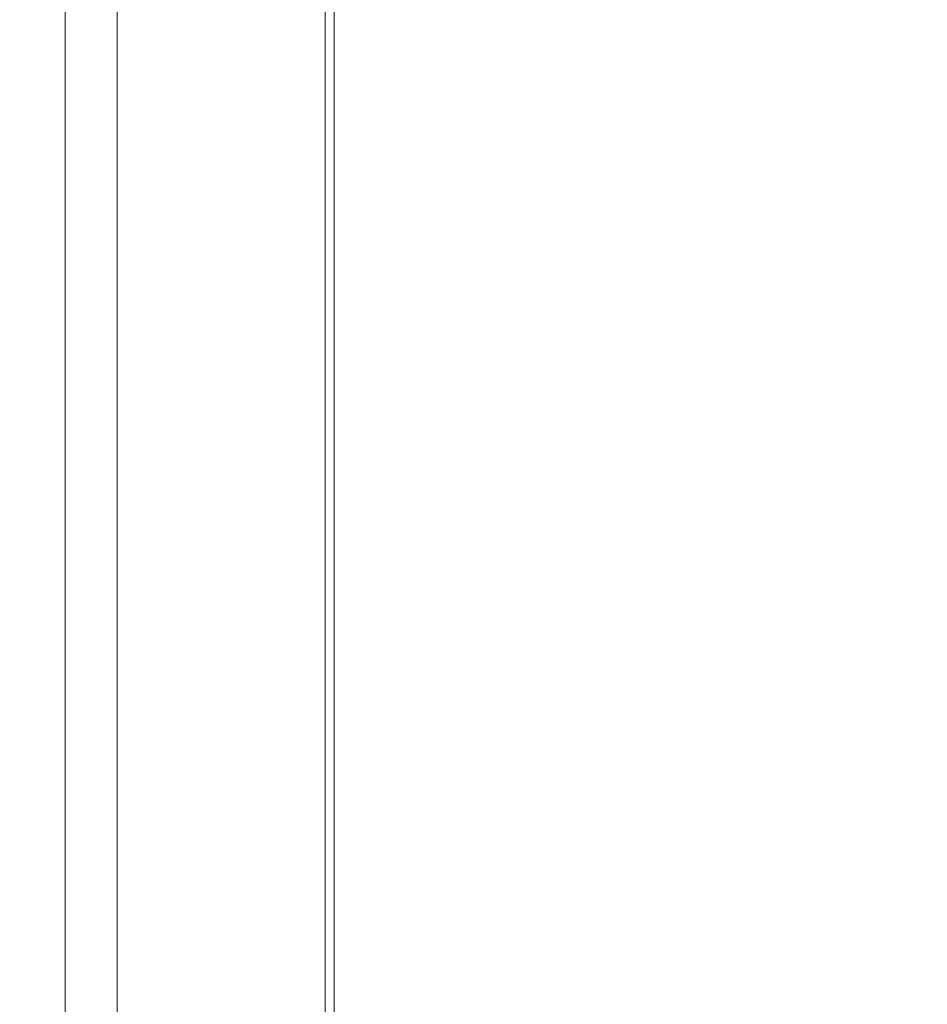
# Model space of a CAD drawing. Header units: millimetres. Extents: x 504 to 605, y 222 to 305.
# Tile 16 of 70: x 545.69 to 549.18, y 243.5 to 247.28. Entities that reach past the tile are written whole.
import ezdxf

# ---------------------------------------------------------------- set-up
doc = ezdxf.new("R2010")
doc.units = ezdxf.units.MM
doc.header["$LTSCALE"] = 0.03
doc.layers.get('0').update_dxf_attribs({"lineweight": 15})
doc.layers.add('1', color=7, linetype='Continuous', true_color=0xffffff)
doc.styles.get("Standard").update_dxf_attribs({"font": 'simsun.ttc', "width": 0.85})
doc.dimstyles.new('ISO-25', dxfattribs={"dimtxt": 2.5, "dimasz": 2, "dimexe": 1.3, "dimexo": 0.625, "dimtad": 1, "dimzin": 9, "dimdsep": 46, "dimtxsty": 'Standard', "dimblk": 'OPEN30', "dimcen": 2, "dimazin": 2, "dimtfac": 0.6, "dimtmove": 0, "dimatfit": 0, "dimldrblk": 'OPEN30', "dimfxl": 1, "dimtolj": 1, "dimarcsym": 0})

# ---------------------------------------------------------------- blocks, each defined once
blk = doc.blocks.new('_Open30')
at = {"color": 0, "linetype": 'ByBlock', "lineweight": -2}
for p, q in [((-1, 0.2679), (0, 0)), ((0, 0), (-1, -0.2679)), ((0, 0), (-1, 0))]:
    blk.add_line(p, q, dxfattribs=at)
blk = doc.blocks.new('*D11')
at = {"color": 0, "lineweight": -2}
for p, q in [((516.8371, 259.0464), (516.8371, 224.2402)), ((579.9627, 259.046), (579.9627, 224.2402)), ((577.9627, 225.5402), (518.8371, 225.5402))]:
    blk.add_line(p, q, dxfattribs=at)
at = {"layer": 'Defpoints', "color": 0}
for p in [(516.8371, 259.6714), (579.9627, 259.671), (516.8371, 225.5402)]:
    blk.add_point(p, dxfattribs=at)
at = {"color": 0, "lineweight": -2, "xscale": 2, "yscale": 2, "zscale": 2, "rotation": 180}
blk.add_blockref('_Open30', (516.8371, 225.5402), dxfattribs=at)
at = {"color": 0, "lineweight": -2, "xscale": 2, "yscale": 2, "zscale": 2}
blk.add_blockref('_Open30', (579.9627, 225.5402), dxfattribs=at)
at = {"color": 0, "insert": (549.5475, 227.7485), "char_height": 2.5, "width": 36.1612, "attachment_point": 5}
blk.add_mtext('\\A1;63.13±0.2(W.D. MOD)', dxfattribs=at)
blk = doc.blocks.new('A$C4323a73e')
at = {"layer": '1', "color": 7, "linetype": 'Continuous', "lineweight": 18}
for p, q in [((29.2286, -18.801), (29.2286, 13.2926)), ((30.0286, -18.801), (30.0286, 13.2926)), ((29.0286, -18.601), (29.0286, 13.1512)), ((30.0636, -18.801), (30.0636, -5.0101))]:
    blk.add_line(p, q, dxfattribs=at)

msp = doc.modelspace()

# ---------------------------------------------------------------- block references
msp.add_blockref('A$C4323a73e', (516.8371, 259.6709))

# ---------------------------------------------------------------- dimensions: what is measured, and where the dimension line sits
at = {"color": 7}
dim = msp.add_linear_dim(base=(516.8371, 225.5402), p1=(579.9627, 259.671), p2=(516.8371, 259.6714), angle=180, text='<>(W.D. MOD)', dimstyle='ISO-25', override={"dimgap": 0.625, "dimtol": 1, "dimlim": 0, "dimtp": 0.2, "dimtm": 0.2, "dimtfac": 1}, dxfattribs=at)
dim.commit()
dim.dimension.update_dxf_attribs({"geometry": '*D11', "text_midpoint": (549.5475, 225.5402), "dimtype": 160})

doc.saveas('drawing.dxf')
